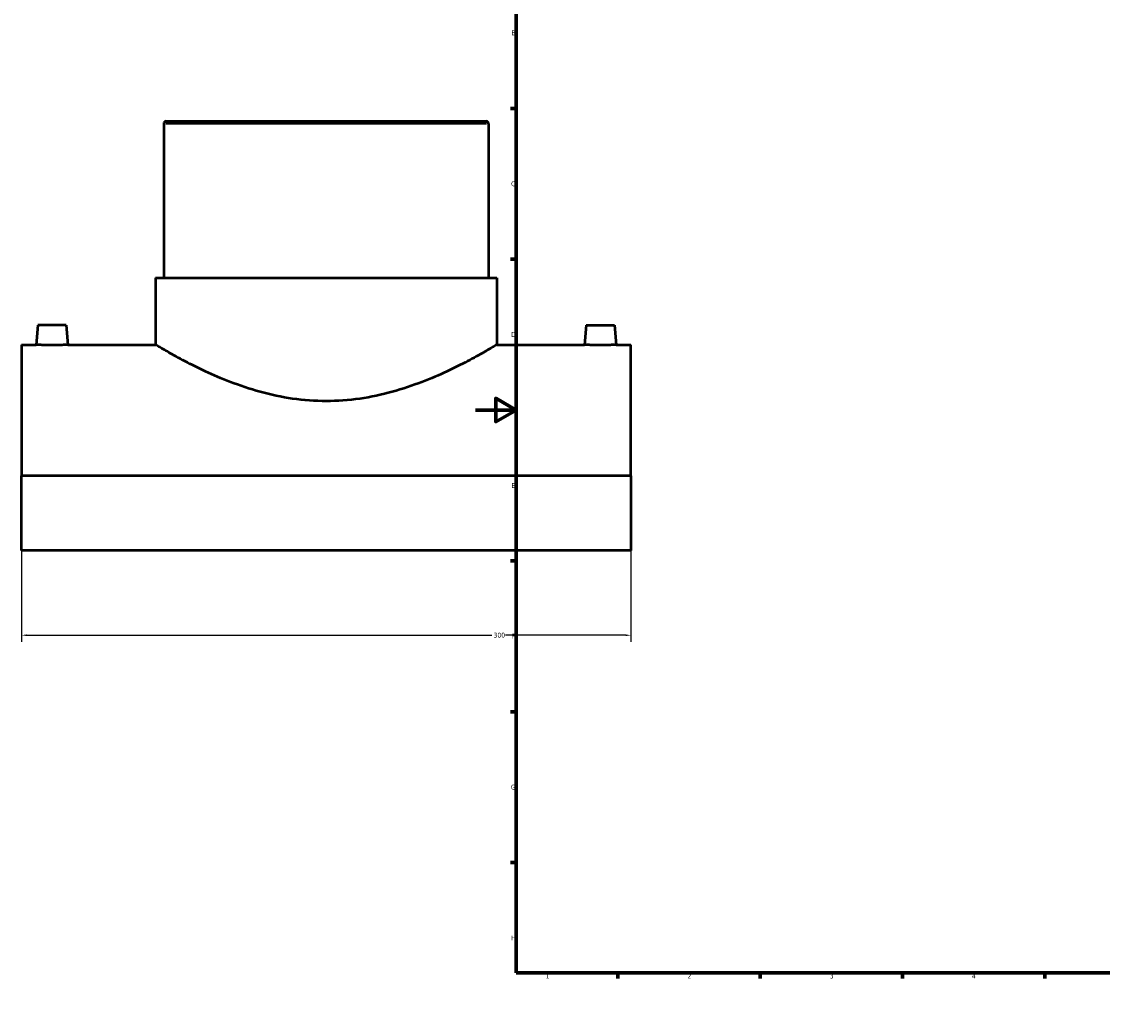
# Model space of a CAD drawing. Header units: millimetres. Extents: x -224 to 1383, y -275 to 1025.
# Tile 1 of 5: x -224 to 309, y 0 to 488. Entities that reach past the tile are written whole.
import ezdxf

# ---------------------------------------------------------------- set-up
doc = ezdxf.new("R2010")
doc.units = ezdxf.units.MM
for name, color, linetype, lineweight in [('Border (ANSI)', 7, 'Continuous', 70), ('Dimension (ANSI)', 7, 'Continuous', 25), ('Visible (ANSI)', 7, 'Continuous', 50), ('Visible Narrow (ANSI)', 7, 'Continuous', 35)]:
    doc.layers.add(name, color=color, linetype=linetype, lineweight=lineweight)
doc.styles.add('Note Text (ANSI)', font='tahoma.ttf')
doc.dimstyles.new('Default - mm (ANSI)', dxfattribs={"dimtxt": 2.4, "dimasz": 2.5, "dimexe": 3.175, "dimexo": 1.6002, "dimgap": 0.8, "dimtad": 0, "dimtoh": 1, "dimdec": 0, "dimrnd": 1e-08, "dimzin": 4, "dimdsep": 46, "dimtxsty": 'Note Text (ANSI)', "dimcen": 0.09, "dimdle": 10, "dimclrd": 256, "dimclre": 256, "dimclrt": 5, "dimadec": 1, "dimazin": 1, "dimtfac": 1.27, "dimtofl": 0, "dimtmove": 0, "dimatfit": 3, "dimfxl": 1, "dimtolj": 1, "dimtzin": 4, "dimlwd": -1, "dimlwe": -1, "dimarcsym": 0})

# ---------------------------------------------------------------- blocks, each defined once
blk = doc.blocks.new('Borders Default Border')
at = {"layer": 'Border (ANSI)'}
for p, q in [((70.08, 574), (70.08, 576.8)), ((140.17, 574), (140.17, 576.8)), ((210.25, 574), (210.25, 576.8)), ((280.33, 574), (280.33, 576.8)), ((350.42, 574), (350.42, 576.8)), ((490.58, 574), (490.58, 576.8)), ((560.67, 574), (560.67, 576.8)), ((630.75, 574), (630.75, 576.8)), ((700.83, 574), (700.83, 576.8)), ((770.92, 574), (770.92, 576.8)), ((20, 519.75), (17.2, 519.75)), ((821, 519.75), (823.8, 519.75)), ((20, 445.5), (17.2, 445.5)), ((821, 445.5), (823.8, 445.5)), ((20, 371.25), (17.2, 371.25)), ((821, 371.25), (823.8, 371.25)), ((20, 222.75), (17.2, 222.75)), ((821, 222.75), (823.8, 222.75)), ((20, 148.5), (17.2, 148.5)), ((821, 148.5), (823.8, 148.5)), ((20, 74.25), (17.2, 74.25)), ((821, 74.25), (823.8, 74.25)), ((70.08, 20), (70.08, 17.2)), ((140.17, 20), (140.17, 17.2)), ((210.25, 20), (210.25, 17.2)), ((280.33, 20), (280.33, 17.2)), ((350.42, 20), (350.42, 17.2)), ((490.58, 20), (490.58, 17.2)), ((560.67, 20), (560.67, 17.2)), ((630.75, 20), (630.75, 17.2)), ((700.83, 20), (700.83, 17.2)), ((770.92, 20), (770.92, 17.2))]:
    blk.add_line(p, q, dxfattribs=at)
at = {"layer": 'Border (ANSI)', "flags": 128}
for points in [[(420.5, 594), (420.5, 574), (414.73, 584), (426.27, 584), (420.5, 574)], [(20, 20), (20, 574), (821, 574), (821, 20), (20, 20)], [(0, 297), (20, 297), (10, 302.77), (10, 291.23), (20, 297)], [(841, 297), (821, 297), (831, 302.77), (831, 291.23), (821, 297)], [(420.5, 0), (420.5, 20), (414.73, 10), (426.27, 10), (420.5, 20)]]:
    blk.add_lwpolyline(points, dxfattribs=at)
at = {"layer": 'Border (ANSI)', "color": 5, "true_color": 0x0000ff, "char_height": 2.4, "attachment_point": 7, "style": 'Note Text (ANSI)'}
for s, insert in [('1', (34.5, 574.4)), ('2', (104.4, 574.4)), ('3', (174.46, 574.35)), ('4', (244.45, 574.4)), ('5', (314.67, 574.35)), ('6', (384.69, 574.35)), ('7', (454.8, 574.4)), ('8', (524.84, 574.35)), ('9', (594.92, 574.35)), ('10', (664.35, 574.35)), ('11', (734.43, 574.4)), ('12', (804.52, 574.4)), ('A', (17.38, 555.68)), ('A', (821.58, 555.68)), ('B', (17.67, 481.43)), ('B', (821.87, 481.43)), ('C', (17.51, 407.13)), ('C', (821.71, 407.13)), ('D', (17.52, 332.93)), ('D', (821.72, 332.93)), ('E', (17.71, 258.68)), ('E', (821.91, 258.68)), ('F', (17.78, 184.43)), ('F', (821.98, 184.43)), ('G', (17.4, 110.13)), ('G', (821.6, 110.13)), ('H', (17.53, 35.93)), ('H', (821.73, 35.93)), ('1', (34.5, 17.2)), ('2', (104.4, 17.2)), ('3', (174.46, 17.15)), ('4', (244.45, 17.2)), ('5', (314.67, 17.15)), ('6', (384.69, 17.15)), ('7', (454.8, 17.2)), ('8', (524.84, 17.15)), ('9', (594.92, 17.15)), ('10', (664.35, 17.15)), ('11', (734.43, 17.2)), ('12', (804.52, 17.2))]:
    blk.add_mtext(s, dxfattribs=dict(at, insert=insert))
blk = doc.blocks.new('*D6')
at = {"layer": 'Defpoints', "color": 0, "transparency": 16777216}
for p in [(-223.54, 264.54), (76.46, 264.54), (76.46, 186.14)]:
    blk.add_point(p, dxfattribs=at)
at = {"layer": 'Dimension (ANSI)', "transparency": 16777216}
for p, q in [((-223.54, 262.94), (-223.54, 182.96)), ((76.46, 262.94), (76.46, 182.96)), ((-221.04, 186.14), (8.1, 186.14)), ((73.96, 186.14), (14.82, 186.14))]:
    blk.add_line(p, q, dxfattribs=at)
for points in [[(-221.04, 186.55), (-221.04, 185.72), (-223.54, 186.14)], [(73.96, 186.55), (73.96, 185.72), (76.46, 186.14)]]:
    blk.add_solid(points, dxfattribs=at)
at = {"layer": 'Dimension (ANSI)', "color": 5, "transparency": 16777216, "insert": (8.9, 187.39), "char_height": 2.4, "attachment_point": 1, "style": 'Note Text (ANSI)'}
blk.add_mtext('\\A1;300', dxfattribs=at)

msp = doc.modelspace()

# ---------------------------------------------------------------- linework, layer by layer
at = {"layer": 'Visible (ANSI)'}
for p, q in [((-153.54, 437.88), (-153.54, 362.13)), ((-152.29, 439.13), (5.21, 439.13)), ((6.46, 437.88), (6.46, 362.13)), ((-157.54, 362.13), (10.46, 362.13)), ((-157.54, 362.13), (-157.54, 329.13)), ((10.46, 362.13), (10.46, 329.13)), ((-215.54, 338.73), (-216.38, 329.13)), ((-201.54, 338.73), (-215.54, 338.73)), ((-201.54, 338.73), (-200.7, 329.13)), ((54.46, 338.73), (53.62, 329.13)), ((54.46, 338.73), (68.46, 338.73)), ((68.46, 338.73), (69.3, 329.13)), ((-223.54, 329.13), (-223.54, 264.54)), ((-223.54, 329.13), (-216.38, 329.13)), ((-200.7, 329.13), (-157.54, 329.13)), ((10.46, 329.13), (53.62, 329.13)), ((69.3, 329.13), (76.46, 329.13)), ((76.46, 264.54), (76.46, 329.13)), ((76.46, 264.54), (-223.54, 264.54)), ((-223.54, 227.91), (-223.54, 264.54)), ((76.46, 264.54), (76.46, 227.91)), ((76.46, 227.91), (-223.54, 227.91))]:
    msp.add_line(p, q, dxfattribs=at)
for centre, start, end in [((-152.29, 437.88), 90, 180), ((5.21, 437.88), 0, 90)]:
    msp.add_arc(centre, 1.25, start, end, dxfattribs=at)
for points, knots in [([(-200.7, 329.13), (-200.7, 329.13), (-200.9, 329.11), (-201.7, 329.07), (-202.3, 329.04), (-203.69, 328.99), (-204.57, 328.96), (-206.5, 328.92), (-207.56, 328.91), (-208.54, 328.91), (-209.53, 328.91), (-210.58, 328.92), (-212.51, 328.96), (-213.39, 328.99), (-214.78, 329.04), (-215.39, 329.07), (-216.19, 329.11), (-216.38, 329.13), (-216.38, 329.13)], [3.548944, 3.548944, 3.548944, 3.548944, 3.844607, 3.844607, 4.14027, 4.14027, 4.436098, 4.436098, 4.731926, 4.731926, 4.731926, 5.027754, 5.027754, 5.323581, 5.323581, 5.619244, 5.619244, 5.914907, 5.914907, 5.914907, 5.914907]), ([(10.46, 329.13), (10.46, 329.13), (9.93, 328.81), (7.73, 327.51), (6.07, 326.54), (1.73, 324.1), (-0.94, 322.62), (-7.06, 319.42), (-10.5, 317.7), (-17.81, 314.3), (-21.94, 312.5), (-30.97, 309.04), (-35.86, 307.37), (-46.14, 304.54), (-51.54, 303.36), (-62.51, 301.78), (-68.09, 301.37), (-79, 301.37), (-84.57, 301.78), (-95.54, 303.36), (-100.94, 304.54), (-111.22, 307.37), (-116.11, 309.04), (-125.14, 312.5), (-129.27, 314.3), (-136.58, 317.7), (-140.02, 319.42), (-146.14, 322.62), (-148.82, 324.1), (-153.15, 326.54), (-154.81, 327.51), (-157.01, 328.81), (-157.54, 329.13), (-157.54, 329.13)], [13.050188, 13.050188, 13.050188, 13.050188, 14.676364, 14.676364, 16.302539, 16.302539, 17.928715, 17.928715, 19.55489, 19.55489, 21.191262, 21.191262, 22.827633, 22.827633, 24.464005, 24.464005, 26.100376, 26.100376, 27.736748, 27.736748, 29.373119, 29.373119, 31.00949, 31.00949, 32.645862, 32.645862, 34.272037, 34.272037, 35.898213, 35.898213, 37.524389, 37.524389, 39.150564, 39.150564, 39.150564, 39.150564]), ([(69.3, 329.13), (69.3, 329.13), (69.1, 329.11), (68.3, 329.07), (67.7, 329.04), (66.31, 328.99), (65.43, 328.96), (63.5, 328.92), (62.44, 328.91), (60.47, 328.91), (59.42, 328.92), (57.49, 328.96), (56.61, 328.99), (55.22, 329.04), (54.61, 329.07), (53.81, 329.11), (53.62, 329.13), (53.62, 329.13)], [1.182981, 1.182981, 1.182981, 1.182981, 1.478644, 1.478644, 1.774307, 1.774307, 2.070135, 2.070135, 2.365963, 2.365963, 2.661791, 2.661791, 2.957619, 2.957619, 3.253281, 3.253281, 3.548944, 3.548944, 3.548944, 3.548944])]:
    msp.add_open_spline(points, degree=3, knots=knots, dxfattribs=at)
at = {"layer": 'Visible Narrow (ANSI)'}
msp.add_line((5.47, 437.88), (-152.56, 437.88), dxfattribs=at)

# ---------------------------------------------------------------- block references
msp.add_blockref('Borders Default Border', (0, 0))

# ---------------------------------------------------------------- dimensions: what is measured, and where the dimension line sits
at = {"layer": 'Dimension (ANSI)'}
dim = msp.add_linear_dim(base=(76.46, 186.14), p1=(-223.54, 264.54), p2=(76.46, 264.54), dimstyle='Default - mm (ANSI)', override={"dimgap": 0.8, "dimtoh": 0, "dimdec": 0, "dimtol": 0, "dimlim": 0, "dimtp": 0, "dimtm": 0, "dimtdec": 2, "dimatfit": 1}, dxfattribs=at)
dim.commit()
dim.dimension.update_dxf_attribs({"geometry": '*D6', "text_midpoint": (11.46, 186.14), "dimtype": 160})

doc.saveas('drawing.dxf')
